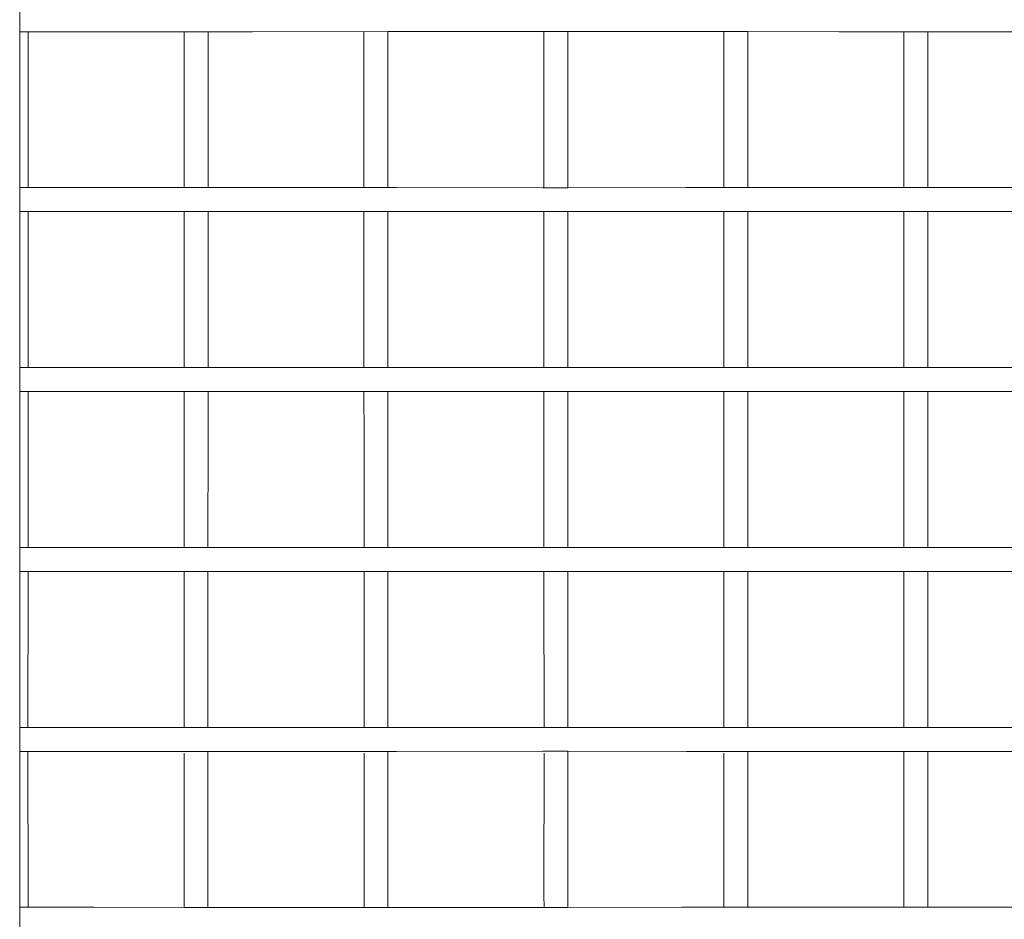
# Model space of a CAD drawing. Header units: millimetres. Extents: x -16331 to -10174, y -4135 to -3584.
# Tile 49 of 256: x -10364.657 to -10364, y -4017.4 to -4016.8. Entities that reach past the tile are written whole.
import ezdxf

# ---------------------------------------------------------------- set-up
doc = ezdxf.new("R2010")
doc.units = ezdxf.units.MM
doc.layers.add('DI-Elementos externos em vista', color=9, linetype='Continuous', lineweight=5)
doc.layers.add('IFC-IfcDoor-Contorno', color=250, linetype='Continuous', lineweight=5)

msp = doc.modelspace()

# ---------------------------------------------------------------- linework, layer by layer
at = {"layer": 'DI-Elementos externos em vista'}
for p, q in [((-10364.65695, -4016.80777), (-10364.65695, -4016.79177)), ((-10364.65695, -4016.91177), (-10364.65695, -4016.80777)), ((-10364.65695, -4016.80777), (-10364.65137, -4016.80777)), ((-10364.65137, -4016.80777), (-10364.60745, -4016.80777)), ((-10364.65137, -4016.86696), (-10364.65137, -4016.80777)), ((-10364.60745, -4016.80777), (-10364.54737, -4016.80777)), ((-10364.54737, -4016.80777), (-10364.53137, -4016.80777)), ((-10364.54737, -4016.80777), (-10364.54737, -4016.86696)), ((-10364.53137, -4016.80777), (-10364.50181, -4016.80777)), ((-10364.53137, -4016.86696), (-10364.53137, -4016.80777)), ((-10364.50181, -4016.80777), (-10364.41137, -4016.80775)), ((-10364.42737, -4016.80775), (-10364.42737, -4016.86696)), ((-10364.41137, -4016.80775), (-10364.40565, -4016.80775)), ((-10364.41137, -4016.86696), (-10364.41137, -4016.80775)), ((-10364.40565, -4016.80775), (-10364.30815, -4016.80773)), ((-10364.30815, -4016.80773), (-10364.30737, -4016.80773)), ((-10364.30737, -4016.80773), (-10364.29137, -4016.80773)), ((-10364.30737, -4016.80773), (-10364.30737, -4016.86696)), ((-10364.29137, -4016.80773), (-10364.21241, -4016.80775)), ((-10364.29137, -4016.86696), (-10364.29137, -4016.80773)), ((-10364.21241, -4016.80775), (-10364.18737, -4016.80775)), ((-10364.18737, -4016.80775), (-10364.17137, -4016.80775)), ((-10364.18737, -4016.80775), (-10364.18737, -4016.86696)), ((-10364.17137, -4016.80775), (-10364.11084, -4016.80776)), ((-10364.17137, -4016.86696), (-10364.17137, -4016.80775)), ((-10364.11084, -4016.80776), (-10364.05137, -4016.80776)), ((-10364.06737, -4016.80776), (-10364.06737, -4016.86696)), ((-10364.05137, -4016.80776), (-10363.98971, -4016.80776)), ((-10364.05137, -4016.86696), (-10364.05137, -4016.80776)), ((-10364.65137, -4016.91177), (-10364.65137, -4016.86696)), ((-10364.54737, -4016.86696), (-10364.54737, -4016.91177)), ((-10364.53137, -4016.91177), (-10364.53137, -4016.86696)), ((-10364.42737, -4016.86696), (-10364.42737, -4016.91179)), ((-10364.41137, -4016.91179), (-10364.41137, -4016.86696)), ((-10364.30737, -4016.86696), (-10364.30737, -4016.91181)), ((-10364.29137, -4016.91181), (-10364.29137, -4016.86696)), ((-10364.18737, -4016.86696), (-10364.18737, -4016.91179)), ((-10364.17137, -4016.91178), (-10364.17137, -4016.86696)), ((-10364.06737, -4016.86696), (-10364.06737, -4016.91178)), ((-10364.05137, -4016.91178), (-10364.05137, -4016.86696)), ((-10364.65695, -4016.92777), (-10364.65695, -4016.91177)), ((-10364.65137, -4016.91177), (-10364.65695, -4016.91177)), ((-10364.60745, -4016.91177), (-10364.65137, -4016.91177)), ((-10364.54737, -4016.91177), (-10364.60745, -4016.91177)), ((-10364.53137, -4016.91177), (-10364.54737, -4016.91177)), ((-10364.50181, -4016.91177), (-10364.53137, -4016.91177)), ((-10364.42737, -4016.91179), (-10364.50181, -4016.91177)), ((-10364.41137, -4016.91179), (-10364.42737, -4016.91179)), ((-10364.40565, -4016.91179), (-10364.41137, -4016.91179)), ((-10364.30815, -4016.91181), (-10364.40565, -4016.91179)), ((-10364.30737, -4016.91181), (-10364.30815, -4016.91181)), ((-10364.29137, -4016.91181), (-10364.30737, -4016.91181)), ((-10364.21241, -4016.91179), (-10364.29137, -4016.91181)), ((-10364.18737, -4016.91179), (-10364.21241, -4016.91179)), ((-10364.17137, -4016.91178), (-10364.18737, -4016.91179)), ((-10364.11084, -4016.91178), (-10364.17137, -4016.91178)), ((-10364.06737, -4016.91178), (-10364.11084, -4016.91178)), ((-10364.05137, -4016.91178), (-10364.06737, -4016.91178)), ((-10363.98971, -4016.91178), (-10364.05137, -4016.91178)), ((-10364.65695, -4017.03177), (-10364.65695, -4016.92777)), ((-10364.65695, -4016.92777), (-10364.65137, -4016.92777)), ((-10364.65137, -4016.92777), (-10364.60745, -4016.92777)), ((-10364.65137, -4016.97246), (-10364.65137, -4016.92777)), ((-10364.60745, -4016.92777), (-10364.54737, -4016.92777)), ((-10364.54737, -4016.92777), (-10364.53137, -4016.92777)), ((-10364.54737, -4016.92777), (-10364.54737, -4016.97246)), ((-10364.53137, -4016.92777), (-10364.50181, -4016.92777)), ((-10364.53137, -4016.97246), (-10364.53137, -4016.92777)), ((-10364.50181, -4016.92777), (-10364.42737, -4016.92775)), ((-10364.42737, -4016.92775), (-10364.41137, -4016.92775)), ((-10364.42737, -4016.92775), (-10364.42737, -4016.97246)), ((-10364.41137, -4016.92775), (-10364.40565, -4016.92775)), ((-10364.41137, -4016.97246), (-10364.41137, -4016.92775)), ((-10364.40565, -4016.92775), (-10364.30815, -4016.92773)), ((-10364.30815, -4016.92773), (-10364.30737, -4016.92773)), ((-10364.30737, -4016.92773), (-10364.29137, -4016.92773)), ((-10364.30737, -4016.92773), (-10364.30737, -4016.97246)), ((-10364.29137, -4016.92773), (-10364.21241, -4016.92775)), ((-10364.29137, -4016.97246), (-10364.29137, -4016.92773)), ((-10364.21241, -4016.92775), (-10364.18737, -4016.92775)), ((-10364.18737, -4016.92775), (-10364.17137, -4016.92775)), ((-10364.18737, -4016.92775), (-10364.18737, -4016.97246)), ((-10364.17137, -4016.92775), (-10364.11084, -4016.92776)), ((-10364.17137, -4016.97246), (-10364.17137, -4016.92775)), ((-10364.11084, -4016.92776), (-10364.06737, -4016.92776)), ((-10364.06737, -4016.92776), (-10364.05137, -4016.92776)), ((-10364.06737, -4016.92776), (-10364.06737, -4016.97246)), ((-10364.05137, -4016.92776), (-10363.98971, -4016.92776)), ((-10364.05137, -4016.97246), (-10364.05137, -4016.92776)), ((-10364.65138, -4017.03177), (-10364.65137, -4016.97246)), ((-10364.54737, -4016.97246), (-10364.54737, -4017.03177)), ((-10364.53138, -4017.03177), (-10364.53137, -4016.97246)), ((-10364.42737, -4016.97246), (-10364.42737, -4017.03179)), ((-10364.41138, -4017.03179), (-10364.41137, -4016.97246)), ((-10364.30737, -4016.97246), (-10364.30737, -4017.03181)), ((-10364.29138, -4017.03181), (-10364.29137, -4016.97246)), ((-10364.18737, -4016.97246), (-10364.18737, -4017.03179)), ((-10364.17138, -4017.03178), (-10364.17137, -4016.97246)), ((-10364.06737, -4016.97246), (-10364.06737, -4017.03178)), ((-10364.05138, -4017.03178), (-10364.05137, -4016.97246)), ((-10364.65695, -4017.04777), (-10364.65695, -4017.03177)), ((-10364.65138, -4017.03177), (-10364.65695, -4017.03177)), ((-10364.60745, -4017.03177), (-10364.65138, -4017.03177)), ((-10364.54737, -4017.03177), (-10364.60745, -4017.03177)), ((-10364.53138, -4017.03177), (-10364.54737, -4017.03177)), ((-10364.50181, -4017.03177), (-10364.53138, -4017.03177)), ((-10364.42737, -4017.03179), (-10364.50181, -4017.03177)), ((-10364.41138, -4017.03179), (-10364.42737, -4017.03179)), ((-10364.40565, -4017.03179), (-10364.41138, -4017.03179)), ((-10364.30815, -4017.03181), (-10364.40565, -4017.03179)), ((-10364.30737, -4017.03181), (-10364.30815, -4017.03181)), ((-10364.29138, -4017.03181), (-10364.30737, -4017.03181)), ((-10364.21241, -4017.03179), (-10364.29138, -4017.03181)), ((-10364.18737, -4017.03179), (-10364.21241, -4017.03179)), ((-10364.17138, -4017.03178), (-10364.18737, -4017.03179)), ((-10364.11084, -4017.03178), (-10364.17138, -4017.03178)), ((-10364.06737, -4017.03178), (-10364.11084, -4017.03178)), ((-10364.05138, -4017.03178), (-10364.06737, -4017.03178)), ((-10363.98971, -4017.03178), (-10364.05138, -4017.03178)), ((-10364.65695, -4017.15177), (-10364.65695, -4017.04777)), ((-10364.65695, -4017.04777), (-10364.65138, -4017.04777)), ((-10364.65138, -4017.04777), (-10364.60745, -4017.04777)), ((-10364.65138, -4017.07796), (-10364.65138, -4017.04777)), ((-10364.60745, -4017.04777), (-10364.54737, -4017.04777)), ((-10364.54737, -4017.04777), (-10364.53138, -4017.04777)), ((-10364.54737, -4017.04777), (-10364.54736, -4017.07796)), ((-10364.53138, -4017.04777), (-10364.50181, -4017.04777)), ((-10364.53138, -4017.07796), (-10364.53138, -4017.04777)), ((-10364.50181, -4017.04777), (-10364.42737, -4017.04775)), ((-10364.42737, -4017.04775), (-10364.41138, -4017.04775)), ((-10364.42737, -4017.04775), (-10364.42736, -4017.07796)), ((-10364.41138, -4017.04775), (-10364.40565, -4017.04775)), ((-10364.41138, -4017.07796), (-10364.41138, -4017.04775)), ((-10364.40565, -4017.04775), (-10364.30815, -4017.04773)), ((-10364.30815, -4017.04773), (-10364.30737, -4017.04773)), ((-10364.30737, -4017.04773), (-10364.29138, -4017.04773)), ((-10364.30737, -4017.04773), (-10364.30736, -4017.07796)), ((-10364.29138, -4017.04773), (-10364.21241, -4017.04775)), ((-10364.29138, -4017.07796), (-10364.29138, -4017.04773)), ((-10364.21241, -4017.04775), (-10364.18737, -4017.04775)), ((-10364.18737, -4017.04775), (-10364.17138, -4017.04775)), ((-10364.18737, -4017.04775), (-10364.18736, -4017.07796)), ((-10364.17138, -4017.04775), (-10364.11084, -4017.04776)), ((-10364.17138, -4017.07796), (-10364.17138, -4017.04775)), ((-10364.11084, -4017.04776), (-10364.06737, -4017.04776)), ((-10364.06737, -4017.04776), (-10364.05138, -4017.04776)), ((-10364.06737, -4017.04776), (-10364.06736, -4017.07796)), ((-10364.05138, -4017.04776), (-10363.98971, -4017.04776)), ((-10364.05138, -4017.07796), (-10364.05138, -4017.04776)), ((-10364.65139, -4017.15177), (-10364.65138, -4017.07796)), ((-10364.54736, -4017.07796), (-10364.54736, -4017.15177)), ((-10364.53139, -4017.15177), (-10364.53138, -4017.07796)), ((-10364.42736, -4017.07796), (-10364.42736, -4017.15179)), ((-10364.41139, -4017.15179), (-10364.41138, -4017.07796)), ((-10364.30736, -4017.07796), (-10364.30736, -4017.15181)), ((-10364.29139, -4017.15181), (-10364.29138, -4017.07796)), ((-10364.18736, -4017.07796), (-10364.18736, -4017.15179)), ((-10364.17139, -4017.15178), (-10364.17138, -4017.07796)), ((-10364.06736, -4017.07796), (-10364.06736, -4017.15178)), ((-10364.05139, -4017.15178), (-10364.05138, -4017.07796)), ((-10364.65695, -4017.16777), (-10364.65695, -4017.15177)), ((-10364.65139, -4017.15177), (-10364.65695, -4017.15177)), ((-10364.60745, -4017.15177), (-10364.65139, -4017.15177)), ((-10364.54736, -4017.15177), (-10364.60745, -4017.15177)), ((-10364.53139, -4017.15177), (-10364.54736, -4017.15177)), ((-10364.50181, -4017.15177), (-10364.53139, -4017.15177)), ((-10364.42736, -4017.15179), (-10364.50181, -4017.15177)), ((-10364.41139, -4017.15179), (-10364.42736, -4017.15179)), ((-10364.40565, -4017.15179), (-10364.41139, -4017.15179)), ((-10364.30815, -4017.15181), (-10364.40565, -4017.15179)), ((-10364.30736, -4017.15181), (-10364.30815, -4017.15181)), ((-10364.29139, -4017.15181), (-10364.30736, -4017.15181)), ((-10364.21241, -4017.15179), (-10364.29139, -4017.15181)), ((-10364.18736, -4017.15179), (-10364.21241, -4017.15179)), ((-10364.17139, -4017.15178), (-10364.18736, -4017.15179)), ((-10364.11084, -4017.15178), (-10364.17139, -4017.15178)), ((-10364.06736, -4017.15178), (-10364.11084, -4017.15178)), ((-10364.05139, -4017.15178), (-10364.06736, -4017.15178)), ((-10363.98971, -4017.15178), (-10364.05139, -4017.15178)), ((-10364.65695, -4017.27177), (-10364.65695, -4017.16777)), ((-10364.65695, -4017.16777), (-10364.65139, -4017.16777)), ((-10364.65139, -4017.16777), (-10364.60745, -4017.16777)), ((-10364.65139, -4017.17434), (-10364.65139, -4017.16777)), ((-10364.60745, -4017.16777), (-10364.54736, -4017.16777)), ((-10364.54736, -4017.16777), (-10364.53139, -4017.16777)), ((-10364.54736, -4017.16777), (-10364.54736, -4017.17434)), ((-10364.53139, -4017.16777), (-10364.50181, -4017.16777)), ((-10364.53139, -4017.17434), (-10364.53139, -4017.16777)), ((-10364.50181, -4017.16777), (-10364.42736, -4017.16775)), ((-10364.42736, -4017.16775), (-10364.41139, -4017.16775)), ((-10364.42736, -4017.16775), (-10364.42736, -4017.17434)), ((-10364.41139, -4017.16775), (-10364.40565, -4017.16775)), ((-10364.41139, -4017.17434), (-10364.41139, -4017.16775)), ((-10364.40565, -4017.16775), (-10364.30815, -4017.16773)), ((-10364.30815, -4017.16773), (-10364.30736, -4017.16773)), ((-10364.30736, -4017.16773), (-10364.29139, -4017.16773)), ((-10364.30736, -4017.16773), (-10364.30736, -4017.17434)), ((-10364.29139, -4017.16773), (-10364.21241, -4017.16775)), ((-10364.29139, -4017.17434), (-10364.29139, -4017.16773)), ((-10364.21241, -4017.16775), (-10364.18736, -4017.16775)), ((-10364.18736, -4017.16775), (-10364.17139, -4017.16775)), ((-10364.18736, -4017.16775), (-10364.18736, -4017.17434)), ((-10364.17139, -4017.16775), (-10364.11084, -4017.16776)), ((-10364.17139, -4017.17434), (-10364.17139, -4017.16775)), ((-10364.11084, -4017.16776), (-10364.06736, -4017.16776)), ((-10364.06736, -4017.16776), (-10364.05139, -4017.16776)), ((-10364.06736, -4017.16776), (-10364.06736, -4017.17434)), ((-10364.05139, -4017.16776), (-10363.98971, -4017.16776)), ((-10364.05139, -4017.17434), (-10364.05139, -4017.16776)), ((-10364.65141, -4017.27177), (-10364.65139, -4017.17434)), ((-10364.54736, -4017.17434), (-10364.54734, -4017.27177)), ((-10364.53141, -4017.27177), (-10364.53139, -4017.17434)), ((-10364.42736, -4017.17434), (-10364.42734, -4017.27179)), ((-10364.41141, -4017.27179), (-10364.41139, -4017.17434)), ((-10364.30736, -4017.17434), (-10364.30734, -4017.27181)), ((-10364.29141, -4017.27181), (-10364.29139, -4017.17434)), ((-10364.18736, -4017.17434), (-10364.18734, -4017.27179)), ((-10364.17141, -4017.27178), (-10364.17139, -4017.17434)), ((-10364.06736, -4017.17434), (-10364.06734, -4017.27178)), ((-10364.05141, -4017.27178), (-10364.05139, -4017.17434)), ((-10364.65695, -4017.28777), (-10364.65695, -4017.27177)), ((-10364.65141, -4017.27177), (-10364.65695, -4017.27177)), ((-10364.60745, -4017.27177), (-10364.65141, -4017.27177)), ((-10364.54734, -4017.27177), (-10364.60745, -4017.27177)), ((-10364.53141, -4017.27177), (-10364.54734, -4017.27177)), ((-10364.50181, -4017.27177), (-10364.53141, -4017.27177)), ((-10364.42734, -4017.27179), (-10364.50181, -4017.27177)), ((-10364.41141, -4017.27179), (-10364.42734, -4017.27179)), ((-10364.40565, -4017.27179), (-10364.41141, -4017.27179)), ((-10364.30815, -4017.27181), (-10364.40565, -4017.27179)), ((-10364.30734, -4017.27181), (-10364.30815, -4017.27181)), ((-10364.29141, -4017.27181), (-10364.30734, -4017.27181)), ((-10364.21241, -4017.27179), (-10364.29141, -4017.27181)), ((-10364.18734, -4017.27179), (-10364.21241, -4017.27179)), ((-10364.17141, -4017.27178), (-10364.18734, -4017.27179)), ((-10364.11084, -4017.27178), (-10364.17141, -4017.27178)), ((-10364.06734, -4017.27178), (-10364.11084, -4017.27178)), ((-10364.05141, -4017.27178), (-10364.06734, -4017.27178)), ((-10363.98971, -4017.27178), (-10364.05141, -4017.27178)), ((-10364.65695, -4017.39177), (-10364.65695, -4017.28777)), ((-10364.65695, -4017.28777), (-10364.65141, -4017.28777)), ((-10364.65141, -4017.28777), (-10364.60745, -4017.28777)), ((-10364.65141, -4017.28895), (-10364.65141, -4017.28777)), ((-10364.6514, -4017.38352), (-10364.65141, -4017.28895)), ((-10364.60745, -4017.28777), (-10364.54733, -4017.28777)), ((-10364.54733, -4017.28895), (-10364.54735, -4017.38352)), ((-10364.54733, -4017.28777), (-10364.53141, -4017.28777)), ((-10364.53141, -4017.28777), (-10364.50181, -4017.28777)), ((-10364.53141, -4017.28895), (-10364.53141, -4017.28777)), ((-10364.5314, -4017.38352), (-10364.53141, -4017.28895)), ((-10364.50181, -4017.28777), (-10364.42733, -4017.28775)), ((-10364.42733, -4017.28895), (-10364.42735, -4017.38352)), ((-10364.42733, -4017.28775), (-10364.41141, -4017.28775)), ((-10364.41141, -4017.28775), (-10364.40565, -4017.28775)), ((-10364.41141, -4017.28895), (-10364.41141, -4017.28775)), ((-10364.4114, -4017.38352), (-10364.41141, -4017.28895)), ((-10364.40565, -4017.28775), (-10364.30815, -4017.28773)), ((-10364.30815, -4017.28773), (-10364.30733, -4017.28773)), ((-10364.30733, -4017.28895), (-10364.30735, -4017.38352)), ((-10364.30733, -4017.28773), (-10364.29141, -4017.28773)), ((-10364.29141, -4017.28773), (-10364.21241, -4017.28775)), ((-10364.29141, -4017.28895), (-10364.29141, -4017.28773)), ((-10364.2914, -4017.38352), (-10364.29141, -4017.28895)), ((-10364.21241, -4017.28775), (-10364.18733, -4017.28775)), ((-10364.18733, -4017.28895), (-10364.18735, -4017.38352)), ((-10364.18733, -4017.28775), (-10364.17141, -4017.28775)), ((-10364.17141, -4017.28775), (-10364.11084, -4017.28776)), ((-10364.17141, -4017.28895), (-10364.17141, -4017.28775)), ((-10364.1714, -4017.38352), (-10364.17141, -4017.28895)), ((-10364.11084, -4017.28776), (-10364.06733, -4017.28776)), ((-10364.06733, -4017.28895), (-10364.06735, -4017.38352)), ((-10364.06733, -4017.28776), (-10364.05141, -4017.28776)), ((-10364.06733, -4017.28776), (-10364.06733, -4017.28895)), ((-10364.05141, -4017.28776), (-10363.98971, -4017.28776)), ((-10364.05141, -4017.28895), (-10364.05141, -4017.28776)), ((-10364.0514, -4017.38352), (-10364.05141, -4017.28895)), ((-10364.6514, -4017.39177), (-10364.6514, -4017.38352)), ((-10364.54735, -4017.38352), (-10364.54734, -4017.39179)), ((-10364.5314, -4017.3918), (-10364.5314, -4017.38352)), ((-10364.42735, -4017.38352), (-10364.42734, -4017.39182)), ((-10364.4114, -4017.39183), (-10364.4114, -4017.38352)), ((-10364.30735, -4017.38352), (-10364.30734, -4017.3918)), ((-10364.2914, -4017.3918), (-10364.2914, -4017.38352)), ((-10364.18735, -4017.38352), (-10364.18734, -4017.39178)), ((-10364.1714, -4017.39178), (-10364.1714, -4017.38352)), ((-10364.06735, -4017.38352), (-10364.06734, -4017.39177)), ((-10364.0514, -4017.39178), (-10364.0514, -4017.38352)), ((-10364.65695, -4017.40777), (-10364.65695, -4017.39177)), ((-10364.6514, -4017.39177), (-10364.65695, -4017.39177)), ((-10364.60745, -4017.39177), (-10364.6514, -4017.39177)), ((-10364.54734, -4017.39179), (-10364.60745, -4017.39177)), ((-10364.5314, -4017.3918), (-10364.54734, -4017.39179)), ((-10364.51166, -4017.39181), (-10364.5314, -4017.3918)), ((-10364.42734, -4017.39182), (-10364.51166, -4017.39181)), ((-10364.40993, -4017.39183), (-10364.42734, -4017.39182)), ((-10364.31367, -4017.3918), (-10364.40993, -4017.39183)), ((-10364.30734, -4017.3918), (-10364.31367, -4017.3918)), ((-10364.2914, -4017.3918), (-10364.30734, -4017.3918)), ((-10364.21551, -4017.39178), (-10364.2914, -4017.3918)), ((-10364.18734, -4017.39178), (-10364.21551, -4017.39178)), ((-10364.1714, -4017.39178), (-10364.18734, -4017.39178)), ((-10364.11406, -4017.39177), (-10364.1714, -4017.39178)), ((-10364.06734, -4017.39177), (-10364.11406, -4017.39177)), ((-10364.0514, -4017.39178), (-10364.06734, -4017.39177)), ((-10364.01112, -4017.39178), (-10364.0514, -4017.39178)), ((-10363.94734, -4017.39178), (-10364.01112, -4017.39178))]:
    msp.add_line(p, q, dxfattribs=at)
at = {"layer": 'IFC-IfcDoor-Contorno', "lineweight": 5}
for p, q in [((-10364.65695, -4016.80777), (-10364.65695, -4016.79177)), ((-10364.65695, -4016.91177), (-10364.65695, -4016.80777)), ((-10364.65695, -4016.80777), (-10364.65137, -4016.80777)), ((-10364.65137, -4016.80777), (-10364.60745, -4016.80777)), ((-10364.65137, -4016.86696), (-10364.65137, -4016.80777)), ((-10364.60745, -4016.80777), (-10364.54737, -4016.80777)), ((-10364.54737, -4016.80777), (-10364.53137, -4016.80777)), ((-10364.54737, -4016.80777), (-10364.54737, -4016.86696)), ((-10364.53137, -4016.80777), (-10364.50181, -4016.80777)), ((-10364.53137, -4016.86696), (-10364.53137, -4016.80777)), ((-10364.50181, -4016.80777), (-10364.41137, -4016.80775)), ((-10364.42737, -4016.80775), (-10364.42737, -4016.86696)), ((-10364.41137, -4016.80775), (-10364.40565, -4016.80775)), ((-10364.41137, -4016.86696), (-10364.41137, -4016.80775)), ((-10364.40565, -4016.80775), (-10364.30815, -4016.80773)), ((-10364.30815, -4016.80773), (-10364.30737, -4016.80773)), ((-10364.30737, -4016.80773), (-10364.29137, -4016.80773)), ((-10364.30737, -4016.80773), (-10364.30737, -4016.86696)), ((-10364.29137, -4016.80773), (-10364.21241, -4016.80775)), ((-10364.29137, -4016.86696), (-10364.29137, -4016.80773)), ((-10364.21241, -4016.80775), (-10364.18737, -4016.80775)), ((-10364.18737, -4016.80775), (-10364.17137, -4016.80775)), ((-10364.18737, -4016.80775), (-10364.18737, -4016.86696)), ((-10364.17137, -4016.80775), (-10364.11084, -4016.80776)), ((-10364.17137, -4016.86696), (-10364.17137, -4016.80775)), ((-10364.11084, -4016.80776), (-10364.05137, -4016.80776)), ((-10364.06737, -4016.80776), (-10364.06737, -4016.86696)), ((-10364.05137, -4016.80776), (-10363.98971, -4016.80776)), ((-10364.05137, -4016.86696), (-10364.05137, -4016.80776)), ((-10364.65137, -4016.91177), (-10364.65137, -4016.86696)), ((-10364.54737, -4016.86696), (-10364.54737, -4016.91177)), ((-10364.53137, -4016.91177), (-10364.53137, -4016.86696)), ((-10364.42737, -4016.86696), (-10364.42737, -4016.91179)), ((-10364.41137, -4016.91179), (-10364.41137, -4016.86696)), ((-10364.30737, -4016.86696), (-10364.30737, -4016.91181)), ((-10364.29137, -4016.91181), (-10364.29137, -4016.86696)), ((-10364.18737, -4016.86696), (-10364.18737, -4016.91179)), ((-10364.17137, -4016.91178), (-10364.17137, -4016.86696)), ((-10364.06737, -4016.86696), (-10364.06737, -4016.91178)), ((-10364.05137, -4016.91178), (-10364.05137, -4016.86696)), ((-10364.65695, -4016.92777), (-10364.65695, -4016.91177)), ((-10364.65137, -4016.91177), (-10364.65695, -4016.91177)), ((-10364.60745, -4016.91177), (-10364.65137, -4016.91177)), ((-10364.54737, -4016.91177), (-10364.60745, -4016.91177)), ((-10364.53137, -4016.91177), (-10364.54737, -4016.91177)), ((-10364.50181, -4016.91177), (-10364.53137, -4016.91177)), ((-10364.42737, -4016.91179), (-10364.50181, -4016.91177)), ((-10364.41137, -4016.91179), (-10364.42737, -4016.91179)), ((-10364.40565, -4016.91179), (-10364.41137, -4016.91179)), ((-10364.30815, -4016.91181), (-10364.40565, -4016.91179)), ((-10364.30737, -4016.91181), (-10364.30815, -4016.91181)), ((-10364.29137, -4016.91181), (-10364.30737, -4016.91181)), ((-10364.21241, -4016.91179), (-10364.29137, -4016.91181)), ((-10364.18737, -4016.91179), (-10364.21241, -4016.91179)), ((-10364.17137, -4016.91178), (-10364.18737, -4016.91179)), ((-10364.11084, -4016.91178), (-10364.17137, -4016.91178)), ((-10364.06737, -4016.91178), (-10364.11084, -4016.91178)), ((-10364.05137, -4016.91178), (-10364.06737, -4016.91178)), ((-10363.98971, -4016.91178), (-10364.05137, -4016.91178)), ((-10364.65695, -4017.03177), (-10364.65695, -4016.92777)), ((-10364.65695, -4016.92777), (-10364.65137, -4016.92777)), ((-10364.65137, -4016.92777), (-10364.60745, -4016.92777)), ((-10364.65137, -4016.97246), (-10364.65137, -4016.92777)), ((-10364.60745, -4016.92777), (-10364.54737, -4016.92777)), ((-10364.54737, -4016.92777), (-10364.53137, -4016.92777)), ((-10364.54737, -4016.92777), (-10364.54737, -4016.97246)), ((-10364.53137, -4016.92777), (-10364.50181, -4016.92777)), ((-10364.53137, -4016.97246), (-10364.53137, -4016.92777)), ((-10364.50181, -4016.92777), (-10364.42737, -4016.92775)), ((-10364.42737, -4016.92775), (-10364.41137, -4016.92775)), ((-10364.42737, -4016.92775), (-10364.42737, -4016.97246)), ((-10364.41137, -4016.92775), (-10364.40565, -4016.92775)), ((-10364.41137, -4016.97246), (-10364.41137, -4016.92775)), ((-10364.40565, -4016.92775), (-10364.30815, -4016.92773)), ((-10364.30815, -4016.92773), (-10364.30737, -4016.92773)), ((-10364.30737, -4016.92773), (-10364.29137, -4016.92773)), ((-10364.30737, -4016.92773), (-10364.30737, -4016.97246)), ((-10364.29137, -4016.92773), (-10364.21241, -4016.92775)), ((-10364.29137, -4016.97246), (-10364.29137, -4016.92773)), ((-10364.21241, -4016.92775), (-10364.18737, -4016.92775)), ((-10364.18737, -4016.92775), (-10364.17137, -4016.92775)), ((-10364.18737, -4016.92775), (-10364.18737, -4016.97246)), ((-10364.17137, -4016.92775), (-10364.11084, -4016.92776)), ((-10364.17137, -4016.97246), (-10364.17137, -4016.92775)), ((-10364.11084, -4016.92776), (-10364.06737, -4016.92776)), ((-10364.06737, -4016.92776), (-10364.05137, -4016.92776)), ((-10364.06737, -4016.92776), (-10364.06737, -4016.97246)), ((-10364.05137, -4016.92776), (-10363.98971, -4016.92776)), ((-10364.05137, -4016.97246), (-10364.05137, -4016.92776)), ((-10364.65138, -4017.03177), (-10364.65137, -4016.97246)), ((-10364.54737, -4016.97246), (-10364.54737, -4017.03177)), ((-10364.53138, -4017.03177), (-10364.53137, -4016.97246)), ((-10364.42737, -4016.97246), (-10364.42737, -4017.03179)), ((-10364.41138, -4017.03179), (-10364.41137, -4016.97246)), ((-10364.30737, -4016.97246), (-10364.30737, -4017.03181)), ((-10364.29138, -4017.03181), (-10364.29137, -4016.97246)), ((-10364.18737, -4016.97246), (-10364.18737, -4017.03179)), ((-10364.17138, -4017.03178), (-10364.17137, -4016.97246)), ((-10364.06737, -4016.97246), (-10364.06737, -4017.03178)), ((-10364.05138, -4017.03178), (-10364.05137, -4016.97246)), ((-10364.65695, -4017.04777), (-10364.65695, -4017.03177)), ((-10364.65138, -4017.03177), (-10364.65695, -4017.03177)), ((-10364.60745, -4017.03177), (-10364.65138, -4017.03177)), ((-10364.54737, -4017.03177), (-10364.60745, -4017.03177)), ((-10364.53138, -4017.03177), (-10364.54737, -4017.03177)), ((-10364.50181, -4017.03177), (-10364.53138, -4017.03177)), ((-10364.42737, -4017.03179), (-10364.50181, -4017.03177)), ((-10364.41138, -4017.03179), (-10364.42737, -4017.03179)), ((-10364.40565, -4017.03179), (-10364.41138, -4017.03179)), ((-10364.30815, -4017.03181), (-10364.40565, -4017.03179)), ((-10364.30737, -4017.03181), (-10364.30815, -4017.03181)), ((-10364.29138, -4017.03181), (-10364.30737, -4017.03181)), ((-10364.21241, -4017.03179), (-10364.29138, -4017.03181)), ((-10364.18737, -4017.03179), (-10364.21241, -4017.03179)), ((-10364.17138, -4017.03178), (-10364.18737, -4017.03179)), ((-10364.11084, -4017.03178), (-10364.17138, -4017.03178)), ((-10364.06737, -4017.03178), (-10364.11084, -4017.03178)), ((-10364.05138, -4017.03178), (-10364.06737, -4017.03178)), ((-10363.98971, -4017.03178), (-10364.05138, -4017.03178)), ((-10364.65695, -4017.15177), (-10364.65695, -4017.04777)), ((-10364.65695, -4017.04777), (-10364.65138, -4017.04777)), ((-10364.65138, -4017.04777), (-10364.60745, -4017.04777)), ((-10364.65138, -4017.07796), (-10364.65138, -4017.04777)), ((-10364.60745, -4017.04777), (-10364.54737, -4017.04777)), ((-10364.54737, -4017.04777), (-10364.53138, -4017.04777)), ((-10364.54737, -4017.04777), (-10364.54736, -4017.07796)), ((-10364.53138, -4017.04777), (-10364.50181, -4017.04777)), ((-10364.53138, -4017.07796), (-10364.53138, -4017.04777)), ((-10364.50181, -4017.04777), (-10364.42737, -4017.04775)), ((-10364.42737, -4017.04775), (-10364.41138, -4017.04775)), ((-10364.42737, -4017.04775), (-10364.42736, -4017.07796)), ((-10364.41138, -4017.04775), (-10364.40565, -4017.04775)), ((-10364.41138, -4017.07796), (-10364.41138, -4017.04775)), ((-10364.40565, -4017.04775), (-10364.30815, -4017.04773)), ((-10364.30815, -4017.04773), (-10364.30737, -4017.04773)), ((-10364.30737, -4017.04773), (-10364.29138, -4017.04773)), ((-10364.30737, -4017.04773), (-10364.30736, -4017.07796)), ((-10364.29138, -4017.04773), (-10364.21241, -4017.04775)), ((-10364.29138, -4017.07796), (-10364.29138, -4017.04773)), ((-10364.21241, -4017.04775), (-10364.18737, -4017.04775)), ((-10364.18737, -4017.04775), (-10364.17138, -4017.04775)), ((-10364.18737, -4017.04775), (-10364.18736, -4017.07796)), ((-10364.17138, -4017.04775), (-10364.11084, -4017.04776)), ((-10364.17138, -4017.07796), (-10364.17138, -4017.04775)), ((-10364.11084, -4017.04776), (-10364.06737, -4017.04776)), ((-10364.06737, -4017.04776), (-10364.05138, -4017.04776)), ((-10364.06737, -4017.04776), (-10364.06736, -4017.07796)), ((-10364.05138, -4017.04776), (-10363.98971, -4017.04776)), ((-10364.05138, -4017.07796), (-10364.05138, -4017.04776)), ((-10364.65139, -4017.15177), (-10364.65138, -4017.07796)), ((-10364.54736, -4017.07796), (-10364.54736, -4017.15177)), ((-10364.53139, -4017.15177), (-10364.53138, -4017.07796)), ((-10364.42736, -4017.07796), (-10364.42736, -4017.15179)), ((-10364.41139, -4017.15179), (-10364.41138, -4017.07796)), ((-10364.30736, -4017.07796), (-10364.30736, -4017.15181)), ((-10364.29139, -4017.15181), (-10364.29138, -4017.07796)), ((-10364.18736, -4017.07796), (-10364.18736, -4017.15179)), ((-10364.17139, -4017.15178), (-10364.17138, -4017.07796)), ((-10364.06736, -4017.07796), (-10364.06736, -4017.15178)), ((-10364.05139, -4017.15178), (-10364.05138, -4017.07796)), ((-10364.65695, -4017.16777), (-10364.65695, -4017.15177)), ((-10364.65139, -4017.15177), (-10364.65695, -4017.15177)), ((-10364.60745, -4017.15177), (-10364.65139, -4017.15177)), ((-10364.54736, -4017.15177), (-10364.60745, -4017.15177)), ((-10364.53139, -4017.15177), (-10364.54736, -4017.15177)), ((-10364.50181, -4017.15177), (-10364.53139, -4017.15177)), ((-10364.42736, -4017.15179), (-10364.50181, -4017.15177)), ((-10364.41139, -4017.15179), (-10364.42736, -4017.15179)), ((-10364.40565, -4017.15179), (-10364.41139, -4017.15179)), ((-10364.30815, -4017.15181), (-10364.40565, -4017.15179)), ((-10364.30736, -4017.15181), (-10364.30815, -4017.15181)), ((-10364.29139, -4017.15181), (-10364.30736, -4017.15181)), ((-10364.21241, -4017.15179), (-10364.29139, -4017.15181)), ((-10364.18736, -4017.15179), (-10364.21241, -4017.15179)), ((-10364.17139, -4017.15178), (-10364.18736, -4017.15179)), ((-10364.11084, -4017.15178), (-10364.17139, -4017.15178)), ((-10364.06736, -4017.15178), (-10364.11084, -4017.15178)), ((-10364.05139, -4017.15178), (-10364.06736, -4017.15178)), ((-10363.98971, -4017.15178), (-10364.05139, -4017.15178)), ((-10364.65695, -4017.27177), (-10364.65695, -4017.16777)), ((-10364.65695, -4017.16777), (-10364.65139, -4017.16777)), ((-10364.65139, -4017.16777), (-10364.60745, -4017.16777)), ((-10364.65139, -4017.17434), (-10364.65139, -4017.16777)), ((-10364.60745, -4017.16777), (-10364.54736, -4017.16777)), ((-10364.54736, -4017.16777), (-10364.53139, -4017.16777)), ((-10364.54736, -4017.16777), (-10364.54736, -4017.17434)), ((-10364.53139, -4017.16777), (-10364.50181, -4017.16777)), ((-10364.53139, -4017.17434), (-10364.53139, -4017.16777)), ((-10364.50181, -4017.16777), (-10364.42736, -4017.16775)), ((-10364.42736, -4017.16775), (-10364.41139, -4017.16775)), ((-10364.42736, -4017.16775), (-10364.42736, -4017.17434)), ((-10364.41139, -4017.16775), (-10364.40565, -4017.16775)), ((-10364.41139, -4017.17434), (-10364.41139, -4017.16775)), ((-10364.40565, -4017.16775), (-10364.30815, -4017.16773)), ((-10364.30815, -4017.16773), (-10364.30736, -4017.16773)), ((-10364.30736, -4017.16773), (-10364.29139, -4017.16773)), ((-10364.30736, -4017.16773), (-10364.30736, -4017.17434)), ((-10364.29139, -4017.16773), (-10364.21241, -4017.16775)), ((-10364.29139, -4017.17434), (-10364.29139, -4017.16773)), ((-10364.21241, -4017.16775), (-10364.18736, -4017.16775)), ((-10364.18736, -4017.16775), (-10364.17139, -4017.16775)), ((-10364.18736, -4017.16775), (-10364.18736, -4017.17434)), ((-10364.17139, -4017.16775), (-10364.11084, -4017.16776)), ((-10364.17139, -4017.17434), (-10364.17139, -4017.16775)), ((-10364.11084, -4017.16776), (-10364.06736, -4017.16776)), ((-10364.06736, -4017.16776), (-10364.05139, -4017.16776)), ((-10364.06736, -4017.16776), (-10364.06736, -4017.17434)), ((-10364.05139, -4017.16776), (-10363.98971, -4017.16776)), ((-10364.05139, -4017.17434), (-10364.05139, -4017.16776)), ((-10364.65141, -4017.27177), (-10364.65139, -4017.17434)), ((-10364.54736, -4017.17434), (-10364.54734, -4017.27177)), ((-10364.53141, -4017.27177), (-10364.53139, -4017.17434)), ((-10364.42736, -4017.17434), (-10364.42734, -4017.27179)), ((-10364.41141, -4017.27179), (-10364.41139, -4017.17434)), ((-10364.30736, -4017.17434), (-10364.30734, -4017.27181)), ((-10364.29141, -4017.27181), (-10364.29139, -4017.17434)), ((-10364.18736, -4017.17434), (-10364.18734, -4017.27179)), ((-10364.17141, -4017.27178), (-10364.17139, -4017.17434)), ((-10364.06736, -4017.17434), (-10364.06734, -4017.27178)), ((-10364.05141, -4017.27178), (-10364.05139, -4017.17434)), ((-10364.65695, -4017.28777), (-10364.65695, -4017.27177)), ((-10364.65141, -4017.27177), (-10364.65695, -4017.27177)), ((-10364.60745, -4017.27177), (-10364.65141, -4017.27177)), ((-10364.54734, -4017.27177), (-10364.60745, -4017.27177)), ((-10364.53141, -4017.27177), (-10364.54734, -4017.27177)), ((-10364.50181, -4017.27177), (-10364.53141, -4017.27177)), ((-10364.42734, -4017.27179), (-10364.50181, -4017.27177)), ((-10364.41141, -4017.27179), (-10364.42734, -4017.27179)), ((-10364.40565, -4017.27179), (-10364.41141, -4017.27179)), ((-10364.30815, -4017.27181), (-10364.40565, -4017.27179)), ((-10364.30734, -4017.27181), (-10364.30815, -4017.27181)), ((-10364.29141, -4017.27181), (-10364.30734, -4017.27181)), ((-10364.21241, -4017.27179), (-10364.29141, -4017.27181)), ((-10364.18734, -4017.27179), (-10364.21241, -4017.27179)), ((-10364.17141, -4017.27178), (-10364.18734, -4017.27179)), ((-10364.11084, -4017.27178), (-10364.17141, -4017.27178)), ((-10364.06734, -4017.27178), (-10364.11084, -4017.27178)), ((-10364.05141, -4017.27178), (-10364.06734, -4017.27178)), ((-10363.98971, -4017.27178), (-10364.05141, -4017.27178)), ((-10364.65695, -4017.39177), (-10364.65695, -4017.28777)), ((-10364.65695, -4017.28777), (-10364.65141, -4017.28777)), ((-10364.65141, -4017.28777), (-10364.60745, -4017.28777)), ((-10364.65141, -4017.28895), (-10364.65141, -4017.28777)), ((-10364.6514, -4017.38352), (-10364.65141, -4017.28895)), ((-10364.60745, -4017.28777), (-10364.54733, -4017.28777)), ((-10364.54733, -4017.28895), (-10364.54735, -4017.38352)), ((-10364.54733, -4017.28777), (-10364.53141, -4017.28777)), ((-10364.53141, -4017.28777), (-10364.50181, -4017.28777)), ((-10364.53141, -4017.28895), (-10364.53141, -4017.28777)), ((-10364.5314, -4017.38352), (-10364.53141, -4017.28895)), ((-10364.50181, -4017.28777), (-10364.42733, -4017.28775)), ((-10364.42733, -4017.28895), (-10364.42735, -4017.38352)), ((-10364.42733, -4017.28775), (-10364.41141, -4017.28775)), ((-10364.41141, -4017.28775), (-10364.40565, -4017.28775)), ((-10364.41141, -4017.28895), (-10364.41141, -4017.28775)), ((-10364.4114, -4017.38352), (-10364.41141, -4017.28895)), ((-10364.40565, -4017.28775), (-10364.30815, -4017.28773)), ((-10364.30815, -4017.28773), (-10364.30733, -4017.28773)), ((-10364.30733, -4017.28895), (-10364.30735, -4017.38352)), ((-10364.30733, -4017.28773), (-10364.29141, -4017.28773)), ((-10364.29141, -4017.28773), (-10364.21241, -4017.28775)), ((-10364.29141, -4017.28895), (-10364.29141, -4017.28773)), ((-10364.2914, -4017.38352), (-10364.29141, -4017.28895)), ((-10364.21241, -4017.28775), (-10364.18733, -4017.28775)), ((-10364.18733, -4017.28895), (-10364.18735, -4017.38352)), ((-10364.18733, -4017.28775), (-10364.17141, -4017.28775)), ((-10364.17141, -4017.28775), (-10364.11084, -4017.28776)), ((-10364.17141, -4017.28895), (-10364.17141, -4017.28775)), ((-10364.1714, -4017.38352), (-10364.17141, -4017.28895)), ((-10364.11084, -4017.28776), (-10364.06733, -4017.28776)), ((-10364.06733, -4017.28895), (-10364.06735, -4017.38352)), ((-10364.06733, -4017.28776), (-10364.05141, -4017.28776)), ((-10364.06733, -4017.28776), (-10364.06733, -4017.28895)), ((-10364.05141, -4017.28776), (-10363.98971, -4017.28776)), ((-10364.05141, -4017.28895), (-10364.05141, -4017.28776)), ((-10364.0514, -4017.38352), (-10364.05141, -4017.28895)), ((-10364.6514, -4017.39177), (-10364.6514, -4017.38352)), ((-10364.54735, -4017.38352), (-10364.54734, -4017.39179)), ((-10364.5314, -4017.3918), (-10364.5314, -4017.38352)), ((-10364.42735, -4017.38352), (-10364.42734, -4017.39182)), ((-10364.4114, -4017.39183), (-10364.4114, -4017.38352)), ((-10364.30735, -4017.38352), (-10364.30734, -4017.3918)), ((-10364.2914, -4017.3918), (-10364.2914, -4017.38352)), ((-10364.18735, -4017.38352), (-10364.18734, -4017.39178)), ((-10364.1714, -4017.39178), (-10364.1714, -4017.38352)), ((-10364.06735, -4017.38352), (-10364.06734, -4017.39177)), ((-10364.0514, -4017.39178), (-10364.0514, -4017.38352)), ((-10364.65695, -4017.40777), (-10364.65695, -4017.39177)), ((-10364.6514, -4017.39177), (-10364.65695, -4017.39177)), ((-10364.60745, -4017.39177), (-10364.6514, -4017.39177)), ((-10364.54734, -4017.39179), (-10364.60745, -4017.39177)), ((-10364.5314, -4017.3918), (-10364.54734, -4017.39179)), ((-10364.51166, -4017.39181), (-10364.5314, -4017.3918)), ((-10364.42734, -4017.39182), (-10364.51166, -4017.39181)), ((-10364.40993, -4017.39183), (-10364.42734, -4017.39182)), ((-10364.31367, -4017.3918), (-10364.40993, -4017.39183)), ((-10364.30734, -4017.3918), (-10364.31367, -4017.3918)), ((-10364.2914, -4017.3918), (-10364.30734, -4017.3918)), ((-10364.21551, -4017.39178), (-10364.2914, -4017.3918)), ((-10364.18734, -4017.39178), (-10364.21551, -4017.39178)), ((-10364.1714, -4017.39178), (-10364.18734, -4017.39178)), ((-10364.11406, -4017.39177), (-10364.1714, -4017.39178)), ((-10364.06734, -4017.39177), (-10364.11406, -4017.39177)), ((-10364.0514, -4017.39178), (-10364.06734, -4017.39177)), ((-10364.01112, -4017.39178), (-10364.0514, -4017.39178)), ((-10363.94734, -4017.39178), (-10364.01112, -4017.39178))]:
    msp.add_line(p, q, dxfattribs=at)

doc.saveas('drawing.dxf')
